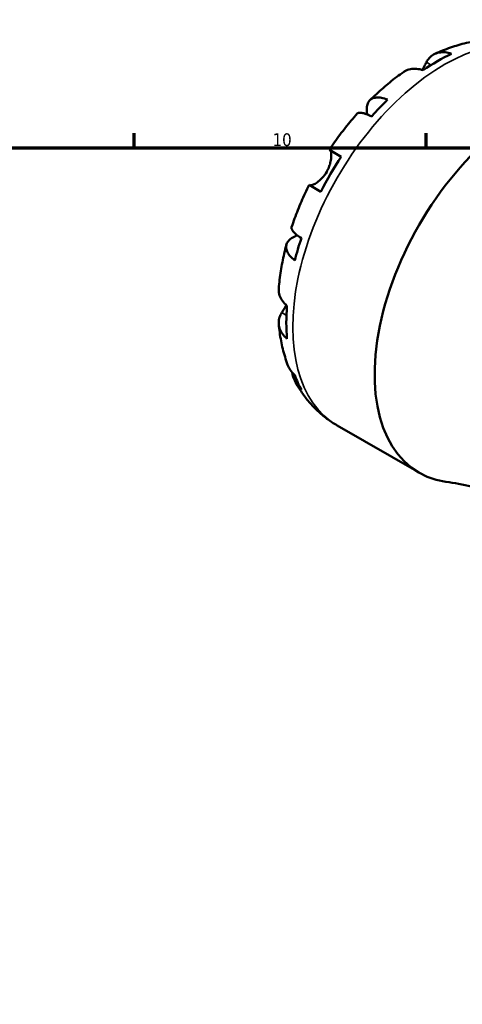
# Model space of a CAD drawing. Header units: millimetres. Extents: x 0 to 919, y 0 to 608.
# Tile 7 of 11: x 603 to 709, y 368 to 605. Entities that reach past the tile are written whole.
import ezdxf

# ---------------------------------------------------------------- set-up
doc = ezdxf.new("R2010")
doc.units = ezdxf.units.MM
for name, color, linetype, lineweight in [('Border (ANSI)', 7, 'Continuous', 70), ('Visible (ANSI)', 7, 'Continuous', 50), ('Visible Narrow (ANSI)', 7, 'Continuous', 35)]:
    doc.layers.add(name, color=color, linetype=linetype, lineweight=lineweight)
doc.styles.add('Note Text (ANSI)', font='tahoma.ttf')

# ---------------------------------------------------------------- blocks, each defined once
blk = doc.blocks.new('Borders Default Border')
at = {"layer": 'Border (ANSI)'}
for p, q in [((630.75, 574), (630.75, 577.45)), ((700.83, 574), (700.83, 577.45))]:
    blk.add_line(p, q, dxfattribs=at)
at = {"layer": 'Border (ANSI)', "flags": 128}
blk.add_lwpolyline([(20, 20), (20, 574), (821, 574), (821, 20), (20, 20)], dxfattribs=at)
at = {"layer": 'Border (ANSI)', "insert": (663.96, 574.34), "char_height": 3.048, "attachment_point": 7, "style": 'Note Text (ANSI)'}
blk.add_mtext('10', dxfattribs=at)

msp = doc.modelspace()

# ---------------------------------------------------------------- linework, layer by layer
at = {"layer": 'Visible (ANSI)'}
for p, q in [((677.576, 573.477), (680.409, 571.841)), ((675.559, 563.441), (672.726, 565.077)), ((679.461, 507.321), (699.101, 495.982))]:
    msp.add_line(p, q, dxfattribs=at)
for centre, major_axis, start_param, end_param in [((703.497, 552.911), (-25.628, -44.388), 3.8322242, 4.0217575), ((724.851, 540.582), (25.75, 44.6), 6.0561249, 9.6518383), ((703.497, 552.911), (-25.628, -44.388), 4.2626742, 4.3767056), ((703.497, 552.911), (-25.628, -44.388), 4.6176223, 4.8071556), ((703.497, 552.911), (-25.628, -44.388), 5.0480724, 5.1621037), ((703.497, 552.911), (-25.628, -44.388), 5.4030205, 5.5925538), ((703.497, 552.911), (-25.628, -44.388), 5.8334705, 5.9475019)]:
    msp.add_ellipse(centre, major_axis=major_axis, ratio=0.5773503, start_param=start_param, end_param=end_param, dxfattribs=at)
for points, knots in [([(702.924, 596.531), (703.531, 596.811), (704.144, 597.076), (705.378, 597.577), (706.001, 597.811), (707.256, 598.249), (707.888, 598.452), (709.162, 598.822), (709.805, 598.991), (711.098, 599.291), (711.749, 599.422), (712.405, 599.535)], [0.10035253, 0.10035253, 0.10035253, 0.10035253, 0.14793029, 0.14793029, 0.19550805, 0.19550805, 0.24308581, 0.24308581, 0.29066357, 0.29066357, 0.33824133, 0.33824133, 0.33824133, 0.33824133]), ([(700.868, 594.499), (701.047, 594.844), (701.267, 595.174), (701.838, 595.835), (702.21, 596.137), (702.959, 596.572), (703.404, 596.745), (704.363, 596.933), (704.877, 596.949), (705.841, 596.854), (706.377, 596.74), (706.926, 596.553)], [5.9143146, 5.9143146, 5.9143146, 5.9143146, 6.0897305, 6.0897305, 6.3151304, 6.3151304, 6.5397196, 6.5397196, 6.7643088, 6.7643088, 6.9824261, 6.9824261, 6.9824261, 6.9824261]), ([(699.852, 592.663), (699.963, 592.849), (700.069, 593.032), (700.287, 593.417), (700.396, 593.615), (700.589, 593.972), (700.674, 594.132), (700.793, 594.356), (700.831, 594.429), (700.868, 594.499)], [0.51834734, 0.51834734, 0.51834734, 0.51834734, 0.58735107, 0.58735107, 0.66775406, 0.66775406, 0.73999155, 0.73999155, 0.77632248, 0.77632248, 0.77632248, 0.77632248]), ([(687.303, 585.395), (687.816, 585.903), (688.335, 586.401), (689.386, 587.376), (689.917, 587.854), (690.992, 588.787), (691.535, 589.243), (692.633, 590.132), (693.188, 590.566), (694.309, 591.409), (694.875, 591.819), (695.446, 592.216)], [5.9397058, 5.9397058, 5.9397058, 5.9397058, 5.98796408, 5.98796408, 6.03622235, 6.03622235, 6.08448063, 6.08448063, 6.13273891, 6.13273891, 6.18099718, 6.18099718, 6.18099718, 6.18099718]), ([(700.067, 592.593), (699.518, 592.78), (698.982, 592.894), (698.018, 592.989), (697.504, 592.973), (696.545, 592.785), (696.1, 592.612), (695.633, 592.34), (695.539, 592.281), (695.447, 592.216)], [0.23003714, 0.23003714, 0.23003714, 0.23003714, 0.44815444, 0.44815444, 0.67274363, 0.67274363, 0.89733283, 0.89733283, 0.95362638, 0.95362638, 0.95362638, 0.95362638]), ([(686.659, 581.98), (686.607, 582.268), (686.571, 582.553), (686.525, 583.312), (686.559, 583.755), (686.719, 584.477), (686.86, 584.824), (687.26, 585.391), (687.521, 585.611), (688.082, 585.909), (688.434, 586.015), (689.232, 586.086), (689.678, 586.052), (690.542, 585.885), (691.036, 585.74), (691.558, 585.532)], [5.5066144, 5.5066144, 5.5066144, 5.5066144, 5.6314379, 5.6314379, 5.8574437, 5.8574437, 6.0826169, 6.0826169, 6.3077901, 6.3077901, 6.5323479, 6.5323479, 6.7569058, 6.7569058, 6.9752088, 6.9752088, 6.9752088, 6.9752088]), ([(677.575, 573.477), (677.982, 574.093), (678.398, 574.702), (679.244, 575.907), (679.675, 576.503), (680.552, 577.68), (680.998, 578.262), (681.905, 579.409), (682.365, 579.975), (683.301, 581.09), (683.776, 581.64), (684.257, 582.181)], [5.60250201, 5.60250201, 5.60250201, 5.60250201, 5.65032838, 5.65032838, 5.69815476, 5.69815476, 5.74598114, 5.74598114, 5.79380752, 5.79380752, 5.8416339, 5.8416339, 5.8416339, 5.8416339]), ([(687.742, 581.504), (687.249, 581.742), (686.798, 581.933), (686.037, 582.209), (685.66, 582.316), (685.027, 582.419), (684.771, 582.415), (684.453, 582.333), (684.339, 582.271), (684.258, 582.18)], [0.23003486, 0.23003486, 0.23003486, 0.23003486, 0.44833783, 0.44833783, 0.67289568, 0.67289568, 0.89745353, 0.89745353, 1.06183475, 1.06183475, 1.06183475, 1.06183475]), ([(676.95, 568.238), (677.14, 568.566), (677.306, 568.907), (677.599, 569.619), (677.72, 569.989), (677.933, 570.82), (678.003, 571.269), (678.064, 572.054), (678.057, 572.386), (678.003, 572.84), (677.969, 572.992), (677.888, 573.221), (677.841, 573.3), (677.777, 573.359), (677.764, 573.369), (677.751, 573.376)], [0, 0, 0, 0, 0.11375655, 0.11375655, 0.23538098, 0.23538098, 0.39430899, 0.39430899, 0.54630686, 0.54630686, 0.65204055, 0.65204055, 0.75381821, 0.75381821, 0.77933795, 0.77933795, 0.77933795, 0.77933795]), ([(672.901, 564.976), (672.921, 564.964), (672.944, 564.955), (673.044, 564.934), (673.141, 564.938), (673.393, 564.993), (673.552, 565.048), (673.997, 565.25), (674.303, 565.426), (675.024, 565.942), (675.439, 566.299), (676.247, 567.17), (676.629, 567.682), (676.95, 568.238)], [-0.78090098, -0.78090098, -0.78090098, -0.78090098, -0.74249641, -0.74249641, -0.64168011, -0.64168011, -0.53308797, -0.53308797, -0.37727943, -0.37727943, -0.19250343, -0.19250343, 0, 0, 0, 0]), ([(668.529, 554.938), (668.757, 555.626), (668.995, 556.312), (669.493, 557.68), (669.753, 558.362), (670.293, 559.721), (670.574, 560.398), (671.155, 561.746), (671.455, 562.417), (672.076, 563.753), (672.396, 564.417), (672.725, 565.077)], [5.15394039, 5.15394039, 5.15394039, 5.15394039, 5.20176677, 5.20176677, 5.24959315, 5.24959315, 5.29741953, 5.29741953, 5.3452459, 5.3452459, 5.39307228, 5.39307228, 5.39307228, 5.39307228]), ([(668.529, 554.938), (668.492, 554.822), (668.495, 554.693), (668.583, 554.377), (668.708, 554.152), (669.113, 553.656), (669.395, 553.383), (670.014, 552.862), (670.405, 552.567), (670.857, 552.259)], [6.14340888, 6.14340888, 6.14340888, 6.14340888, 6.3077901, 6.3077901, 6.53234794, 6.53234794, 6.75690579, 6.75690579, 6.97520876, 6.97520876, 6.97520876, 6.97520876]), ([(669.277, 546.94), (668.836, 547.288), (668.463, 547.644), (667.887, 548.308), (667.634, 548.678), (667.297, 549.405), (667.212, 549.762), (667.19, 550.397), (667.251, 550.733), (667.541, 551.363), (667.771, 551.658), (668.316, 552.158), (668.683, 552.408), (669.364, 552.748), (669.628, 552.86), (669.903, 552.959)], [0.2300349, 0.2300349, 0.2300349, 0.2300349, 0.4483378, 0.4483378, 0.6728957, 0.6728957, 0.8974535, 0.8974535, 1.1226267, 1.1226267, 1.3478, 1.3478, 1.5738057, 1.5738057, 1.6986292, 1.6986292, 1.6986292, 1.6986292]), ([(665.432, 540.231), (665.491, 540.924), (665.563, 541.619), (665.733, 543.012), (665.831, 543.709), (666.052, 545.104), (666.175, 545.803), (666.446, 547.2), (666.594, 547.899), (666.913, 549.297), (667.085, 549.996), (667.268, 550.694)], [4.81457711, 4.81457711, 4.81457711, 4.81457711, 4.86283538, 4.86283538, 4.91109366, 4.91109366, 4.95935193, 4.95935193, 5.00761021, 5.00761021, 5.05586849, 5.05586849, 5.05586849, 5.05586849]), ([(665.433, 540.231), (665.423, 540.118), (665.418, 540.007), (665.417, 539.467), (665.49, 538.995), (665.806, 538.07), (666.05, 537.617), (666.613, 536.83), (666.98, 536.423), (667.417, 536.041)], [6.25883683, 6.25883683, 6.25883683, 6.25883683, 6.31513039, 6.31513039, 6.53971958, 6.53971958, 6.76430877, 6.76430877, 6.98242607, 6.98242607, 6.98242607, 6.98242607]), ([(667.417, 528.12), (666.98, 528.503), (666.613, 528.91), (666.05, 529.697), (665.806, 530.15), (665.49, 531.075), (665.417, 531.547), (665.419, 532.413), (665.495, 532.886), (665.781, 533.711), (665.957, 534.066), (666.166, 534.395)], [0.2300371, 0.2300371, 0.2300371, 0.2300371, 0.4481544, 0.4481544, 0.6727436, 0.6727436, 0.8973328, 0.8973328, 1.1227327, 1.1227327, 1.2981486, 1.2981486, 1.2981486, 1.2981486]), ([(666.166, 534.395), (666.224, 534.485), (666.285, 534.581), (666.463, 534.866), (666.586, 535.064), (666.864, 535.523), (667.018, 535.785), (667.2, 536.106), (667.224, 536.149), (667.248, 536.192)], [-0.77507703, -0.77507703, -0.77507703, -0.77507703, -0.72560399, -0.72560399, -0.63594265, -0.63594265, -0.53365641, -0.53365641, -0.51797502, -0.51797502, -0.51797502, -0.51797502]), ([(667.574, 521.885), (667.343, 522.509), (667.132, 523.139), (666.745, 524.409), (666.569, 525.049), (666.253, 526.338), (666.113, 526.987), (665.864, 528.293), (665.756, 528.949), (665.572, 530.269), (665.496, 530.932), (665.435, 531.598)], [4.37414765, 4.37414765, 4.37414765, 4.37414765, 4.42172541, 4.42172541, 4.46930317, 4.46930317, 4.51688093, 4.51688093, 4.56445869, 4.56445869, 4.61203645, 4.61203645, 4.61203645, 4.61203645]), ([(667.574, 521.885), (667.735, 521.453), (667.944, 521.042), (668.463, 520.235), (668.836, 519.781), (669.277, 519.369)], [6.57642073, 6.57642073, 6.57642073, 6.57642073, 6.75690579, 6.75690579, 6.97520876, 6.97520876, 6.97520876, 6.97520876]), ([(670.857, 515.875), (670.405, 516.314), (670.014, 516.807), (669.395, 517.798), (669.113, 518.387), (668.802, 519.346), (668.716, 519.69), (668.652, 520.033)], [0.23003486, 0.23003486, 0.23003486, 0.23003486, 0.44833783, 0.44833783, 0.67289568, 0.67289568, 0.79297694, 0.79297694, 0.79297694, 0.79297694]), ([(679.461, 507.321), (678.61, 507.813), (677.788, 508.354), (676.214, 509.526), (675.463, 510.156), (674.041, 511.493), (673.37, 512.199), (672.114, 513.672), (671.529, 514.439), (670.444, 516.022), (669.945, 516.838), (669.488, 517.672)], [3.92699082, 3.92699082, 3.92699082, 3.92699082, 3.99442264, 3.99442264, 4.06185446, 4.06185446, 4.12928629, 4.12928629, 4.19671811, 4.19671811, 4.26414994, 4.26414994, 4.26414994, 4.26414994]), ([(705.559, 493.78), (707.536, 493.495), (709.59, 493.128), (713.813, 492.203), (715.981, 491.646), (720.382, 490.33), (722.614, 489.572), (727.092, 487.85), (729.336, 486.887), (733.779, 484.768), (735.978, 483.611), (738.128, 482.37)], [3.69993045, 3.69993045, 3.69993045, 3.69993045, 3.74534252, 3.74534252, 3.7907546, 3.7907546, 3.83616667, 3.83616667, 3.88157874, 3.88157874, 3.92699082, 3.92699082, 3.92699082, 3.92699082])]:
    msp.add_open_spline(points, degree=3, knots=knots, dxfattribs=at)
at = {"layer": 'Visible Narrow (ANSI)'}
for p, q in [((700.868, 594.499), (701.987, 593.853)), ((666.166, 534.395), (667.285, 533.748))]:
    msp.add_line(p, q, dxfattribs=at)
msp.add_ellipse((705.211, 551.921), major_axis=(25.75, 44.6), ratio=0.5773503, start_param=0, end_param=3.1415927, dxfattribs=at)

# ---------------------------------------------------------------- block references
msp.add_blockref('Borders Default Border', (0, 0))

doc.saveas('drawing.dxf')
